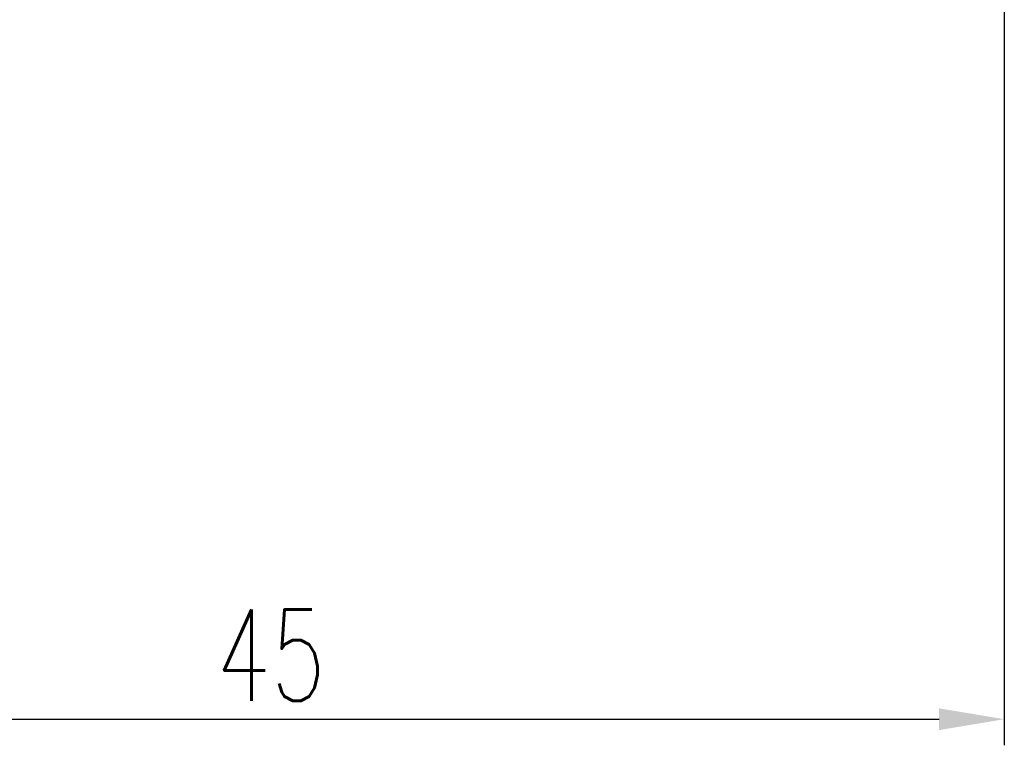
# Model space of a CAD drawing. Extents: x 473 to 1054, y -106 to 208.
# Tile 13 of 45: x 1014 to 1044, y -106 to -83. Entities that reach past the tile are written whole.
import ezdxf

# ---------------------------------------------------------------- set-up
doc = ezdxf.new("R2010")
doc.units = 0
doc.header["$MEASUREMENT"] = 0
doc.header["$PDMODE"] = 1
doc.layers.get('DEFPOINTS').update_dxf_attribs({"linetype": 'CONTINUOUS'})
doc.layers.add('DIM', color=4, linetype='CONTINUOUS')
doc.styles.add('CHN', font='SIMPLEX.shx', dxfattribs={"width": 0.7, "bigfont": 'CHINESET.shx'})
doc.dimstyles.get("Standard").update_dxf_attribs({"dimscale": 0, "dimtxt": 4, "dimasz": 3, "dimexe": 1, "dimexo": 0.5, "dimgap": 1, "dimtad": 1, "dimdsep": 46, "dimtxsty": 'CHN', "dimcen": 0.09, "dimclrd": 256, "dimclre": 256, "dimclrt": 256, "dimadec": 0, "dimazin": 0, "dimtp": 1, "dimtm": 1, "dimtfac": 0.6, "dimtix": 1, "dimtmove": 2, "dimatfit": 3, "dimfxl": 1, "dimtvp": 0.85, "dimtolj": 1, "dimarcsym": 0})

# ---------------------------------------------------------------- blocks, each defined once
blk = doc.blocks.new('*D16')
at = {"layer": 'DEFPOINTS', "color": 0, "transparency": 16777216}
for p in [(1044.071, -82.064), (999.071, -91.564), (1044.071, -104.933)]:
    blk.add_point(p, dxfattribs=at)
at = {"layer": 'DIM', "color": 0, "lineweight": -2, "transparency": 16777216}
for p, q in [((1044.071, -82.464), (1044.071, -105.733)), ((999.071, -91.964), (999.071, -105.733)), ((1001.071, -104.933), (1042.071, -104.933))]:
    blk.add_line(p, q, dxfattribs=at)
at = {"layer": 'DIM', "color": 0, "transparency": 16777216}
for points in [[(1001.071, -104.6), (1001.071, -105.267), (999.071, -104.933)], [(1042.071, -104.6), (1042.071, -105.267), (1044.071, -104.933)]]:
    blk.add_solid(points, dxfattribs=at)
at = {"layer": 'DIM', "color": 0, "transparency": 16777216, "insert": (1021.571, -102.973), "char_height": 2.8, "attachment_point": 5, "style": 'CHN'}
blk.add_mtext('\\A1;45', dxfattribs=at)

msp = doc.modelspace()

# ---------------------------------------------------------------- dimensions: what is measured, and where the dimension line sits
at = {"layer": 'DIM', "color": 7}
dim = msp.add_linear_dim(base=(1044.071, -104.933), p1=(999.071, -91.564), p2=(1044.071, -82.064), dimstyle='STANDARD', override={"dimscale": 0.8, "dimtxt": 3.5, "dimasz": 2.5, "dimgap": 0.7, "dimclrd": 0, "dimclre": 0, "dimclrt": 0, "dimtp": 0.1, "dimtm": 0, "dimtmove": 0}, dxfattribs=at)
dim.commit()
dim.dimension.update_dxf_attribs({"geometry": '*D16', "text_midpoint": (1021.571, -102.973)})

doc.saveas('drawing.dxf')
